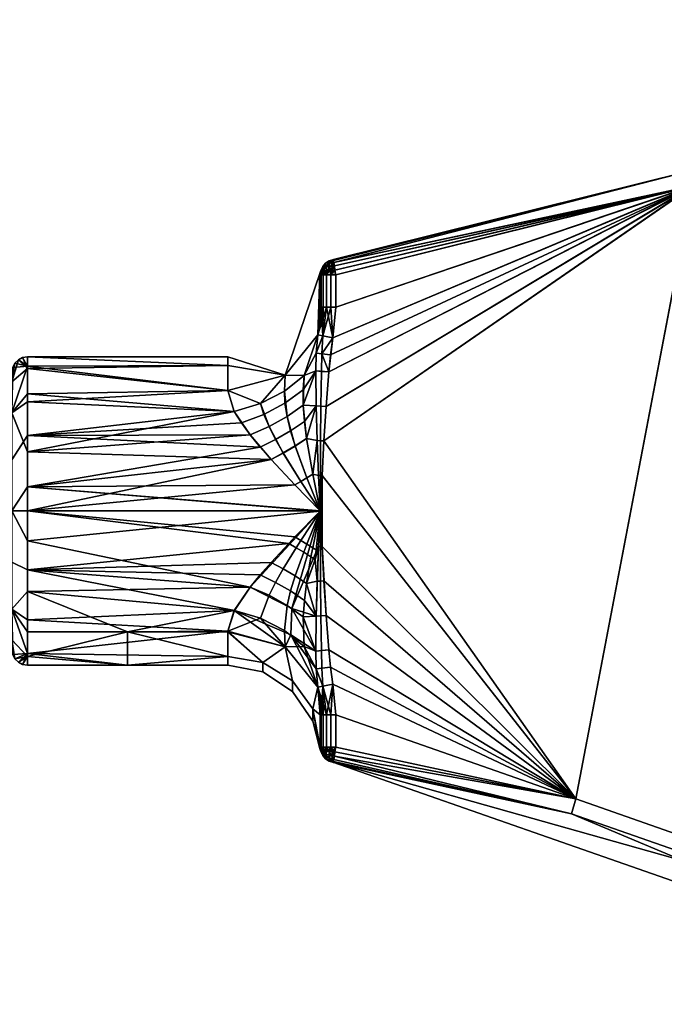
# Model space of a CAD drawing. Header units: millimetres. Extents: x -168 to 332, y -126 to 124.
# Tile 243 of 256: x 271 to 292, y -15 to 16. Entities that reach past the tile are written whole.
import ezdxf

# ---------------------------------------------------------------- set-up
doc = ezdxf.new("R2010")
doc.units = ezdxf.units.MM
doc.header["$MEASUREMENT"] = 0
doc.layers.add('Default', color=7, linetype='Continuous', true_color=0x000000)

msp = doc.modelspace()

# ---------------------------------------------------------------- meshes
at = {"layer": 'Default', "color": 18, "true_color": 0x000000}
mesh = msp.add_polyface(dxfattribs=at)
corners = [(280.772, 8.707, 6.466), (292.282, 11.569, 1.635), (280.788, 8.709, 3.82), (280.788, 8.709, 8.451), (292.282, 11.569, 10.635), (280.788, 8.709, 10.635), (280.788, 8.709, 1.635), (303.055, 16.491, 6.135), (303.055, 16.491, 1.635), (303.055, 16.491, 10.635), (292.447, 11.098, 11.135), (280.481, 2.827, 11.135), (288.647, -8.784, 11.135), (280.864, 8.215, 11.135), (280.864, 7.172, 11.135), (296.166, -11.412, 11.135), (304.982, 0.557, 11.135), (280.771, 6.178, 11.135), (280.635, 5.065, 11.135), (280.549, 3.947, 11.135), (280.421, 1.707, 11.135), (292.447, 11.097, 1.135), (280.771, 6.178, 1.135), (280.864, 7.172, 1.135), (280.864, 8.215, 1.135), (296.166, -11.412, 1.135), (304.982, 0.557, 1.135), (280.481, 2.827, 1.135), (288.647, -8.784, 1.135), (280.692, 5.623, 1.135), (280.635, 5.065, 1.135), (280.549, 3.947, 1.135), (280.421, 1.707, 1.135), (280.792, 8.685, 1.481), (292.282, 11.569, 1.635), (280.802, 8.615, 1.341), (292.447, 11.097, 1.135), (280.84, 8.368, 1.16), (280.819, 8.505, 1.231), (280.864, 8.215, 1.135), (280.788, 8.709, 1.635), (303.103, 16.408, 1.341), (303.158, 16.312, 1.231), (303.227, 16.191, 1.16), (303.304, 16.057, 1.135), (303.067, 16.47, 10.79), (303.055, 16.491, 10.635), (292.282, 11.569, 10.635), (303.103, 16.409, 10.929), (292.447, 11.098, 11.135), (303.158, 16.313, 11.04), (280.792, 8.685, 10.79), (280.802, 8.615, 10.929), (280.84, 8.368, 11.111), (280.819, 8.505, 11.04), (280.864, 8.215, 11.135), (280.788, 8.709, 10.635)]
mesh.append_faces([[corners[k] for k in face] for face in [(0, 1, 2, 2), (0, 3, 4, 4), (3, 5, 4, 4), (1, 6, 2, 2), (7, 8, 1, 1), (9, 7, 4, 4), (1, 4, 7, 7), (0, 4, 1, 1), (10, 11, 12, 12), (13, 14, 10, 10), (15, 16, 10, 10), (14, 17, 10, 10), (17, 18, 10, 10), (18, 19, 10, 10), (12, 11, 20, 20), (10, 19, 11, 11), (21, 22, 23, 23), (23, 24, 21, 21), (25, 21, 26, 26), (27, 21, 28, 28), (22, 21, 29, 29), (29, 21, 30, 30), (21, 27, 31, 31), (30, 21, 31, 31), (28, 32, 27, 27), (33, 34, 35, 35), (34, 36, 35, 35), (36, 37, 38, 38), (37, 36, 39, 39), (36, 38, 35, 35), (34, 33, 40, 40), (41, 42, 36, 36), (43, 44, 36, 36), (42, 43, 36, 36), (36, 34, 41, 41), (45, 46, 47, 47), (48, 45, 47, 47), (47, 49, 50, 50), (51, 52, 47, 47), (47, 52, 49, 49), (53, 49, 54, 54), (52, 54, 49, 49), (49, 53, 55, 55), (56, 51, 47, 47)]], dxfattribs={"color": 18})
mesh = msp.add_polyface(dxfattribs=at)
corners = [(303.055, -15.376, 6.135), (295.972, -11.873, 1.635), (303.055, -15.376, 1.635), (295.972, -11.873, 10.635), (280.772, -7.592, 6.466), (303.055, -15.376, 10.635), (288.512, -9.266, 10.635), (288.512, -9.266, 1.635), (280.788, -7.595, 3.82), (280.788, -7.595, 1.635), (296.166, -11.412, 11.135), (303.304, -14.943, 11.135), (304.982, 0.557, 11.135), (280.864, -6.057, 11.135), (280.864, -7.1, 11.135), (288.647, -8.784, 11.135), (292.447, 11.098, 11.135), (296.166, -11.412, 1.135), (304.982, 0.557, 1.135), (303.304, -14.943, 1.135), (292.447, 11.097, 1.135), (288.647, -8.784, 1.135), (280.864, -6.057, 1.135), (280.771, -5.063, 1.135), (280.692, -4.508, 1.135), (295.972, -11.873, 1.635), (303.068, -15.355, 1.481), (303.055, -15.376, 1.635), (303.158, -15.198, 1.231), (303.103, -15.294, 1.341), (296.166, -11.412, 1.135), (303.227, -15.077, 1.16), (303.304, -14.943, 1.135), (288.512, -9.266, 1.635), (288.647, -8.784, 1.135), (280.819, -7.391, 1.231), (280.819, -7.391, 11.04), (280.802, -7.5, 10.929), (288.512, -9.266, 10.635), (288.647, -8.784, 11.135), (296.166, -11.412, 11.135), (295.972, -11.873, 10.635), (303.068, -15.355, 10.79), (303.055, -15.376, 10.635), (303.103, -15.294, 10.929), (303.158, -15.198, 11.04), (303.227, -15.077, 11.111), (303.304, -14.943, 11.135), (303.304, -15.443, 6.135), (303.055, -15.376, 6.135), (303.175, -15.426, 1.635), (303.055, -15.376, 1.635), (303.055, -15.376, 10.635), (303.175, -15.426, 10.635), (303.257, -15.421, 10.774), (303.13, -15.359, 10.85), (303.078, -15.353, 10.81), (303.245, -15.433, 10.711), (303.103, -15.294, 10.929), (303.126, -15.252, 10.985), (303.158, -15.198, 11.04), (303.068, -15.355, 10.79), (303.255, -15.189, 11.068), (303.182, -15.286, 10.978), (303.185, -15.358, 10.886), (303.175, -15.426, 10.635), (303.055, -15.376, 10.635), (303.103, -15.294, 1.341), (303.303, -15.42, 1.487), (303.068, -15.355, 1.481), (303.175, -15.426, 1.635), (303.055, -15.376, 1.635)]
mesh.append_faces([[corners[k] for k in face] for face in [(0, 1, 2, 2), (0, 3, 4, 4), (0, 5, 3, 3), (3, 6, 4, 4), (7, 1, 0, 0), (8, 9, 7, 7), (4, 7, 0, 0), (10, 11, 12, 12), (13, 14, 15, 15), (16, 15, 10, 10), (17, 18, 19, 19), (20, 17, 21, 21), (22, 23, 21, 21), (23, 24, 21, 21), (25, 26, 27, 27), (28, 29, 25, 25), (26, 25, 29, 29), (30, 31, 28, 28), (31, 30, 32, 32), (30, 28, 25, 25), (25, 33, 34, 30), (33, 35, 34, 34), (36, 37, 38, 38), (39, 36, 38, 38), (40, 39, 38, 41), (42, 41, 43, 43), (41, 42, 44, 44), (45, 41, 44, 44), (46, 40, 45, 45), (41, 45, 40, 40), (40, 46, 47, 47), (48, 49, 50, 50), (49, 51, 50, 50), (52, 49, 53, 53), (54, 55, 56, 57), (58, 55, 59, 59), (60, 58, 59, 59), (56, 58, 61, 61), (62, 60, 59, 59), (63, 59, 55, 64), (61, 57, 56, 56), (58, 56, 55, 55), (65, 61, 66, 66), (67, 68, 69, 69), (70, 71, 69, 69)]], dxfattribs={"color": 18})
mesh = msp.add_polyface(dxfattribs=at)
corners = [(280.384, 8.355, 3.82), (280.442, 8.484, 3.82), (280.444, 8.487, 1.635), (280.385, 8.36, 1.635), (280.534, 8.591, 3.82), (280.653, 8.668, 3.82), (280.654, 8.669, 1.635), (280.536, 8.593, 1.635), (280.788, 8.709, 3.82), (280.788, 8.709, 1.635), (280.772, 8.707, 6.466), (280.653, 8.668, 8.451), (280.788, 8.709, 8.451), (280.534, 8.591, 8.451), (280.653, 8.668, 3.82), (280.788, 8.709, 3.82), (280.534, 8.591, 3.82), (280.35, 8.261, 6.468), (280.384, 8.355, 8.451), (280.442, 8.484, 8.451), (280.442, 8.484, 3.82), (280.384, 8.355, 3.82), (280.384, 8.355, 10.635), (280.442, 8.484, 10.635), (280.442, 8.484, 8.451), (280.384, 8.355, 8.451), (280.534, 8.591, 8.451), (280.534, 8.591, 10.635), (280.653, 8.668, 10.635), (280.653, 8.668, 8.451), (280.788, 8.709, 10.635), (280.788, 8.709, 8.451), (280.802, 8.615, 10.929), (280.459, 8.215, 10.929), (280.819, 8.505, 11.04), (280.653, 8.668, 10.635), (280.792, 8.685, 10.79), (280.709, 8.215, 11.111), (280.84, 8.368, 11.111), (280.788, 8.709, 10.635), (280.534, 8.591, 10.635), (280.442, 8.484, 10.635), (280.384, 8.355, 10.635), (280.388, 8.215, 10.79), (280.57, 8.215, 11.04), (280.819, 8.505, 1.231), (280.84, 8.368, 1.16), (280.756, 8.522, 1.256), (280.709, 8.215, 1.16), (280.478, 8.416, 1.388), (280.378, 8.292, 1.542), (280.444, 8.487, 1.635), (280.385, 8.36, 1.635), (280.536, 8.593, 1.635), (280.388, 8.215, 1.481), (280.57, 8.215, 1.231), (280.558, 8.464, 1.328), (280.652, 8.5, 1.284), (280.654, 8.669, 1.635), (280.802, 8.615, 1.341), (280.792, 8.685, 1.481), (280.788, 8.709, 1.635)]
mesh.append_faces([[corners[k] for k in face] for face in [(0, 1, 2, 3), (4, 5, 6, 7), (5, 8, 9, 6), (7, 2, 1, 4), (10, 11, 12, 12), (10, 13, 11, 11), (14, 10, 15, 15), (10, 14, 16, 16), (17, 10, 16, 16), (17, 13, 10, 10), (17, 18, 19, 19), (17, 20, 21, 21), (20, 17, 16, 16), (19, 13, 17, 17), (22, 23, 24, 25), (26, 24, 23, 27), (27, 28, 29, 26), (28, 30, 31, 29), (32, 33, 34, 34), (35, 32, 36, 36), (37, 38, 34, 34), (35, 36, 39, 39), (32, 40, 33, 33), (41, 33, 40, 40), (42, 43, 41, 41), (37, 34, 44, 44), (33, 44, 34, 34), (40, 32, 35, 35), (45, 46, 47, 47), (46, 48, 47, 47), (49, 50, 51, 51), (52, 51, 50, 50), (53, 49, 51, 51), (54, 50, 49, 49), (55, 56, 57, 57), (57, 58, 47, 47), (45, 47, 59, 59), (47, 60, 59, 59), (58, 57, 56, 56), (48, 57, 47, 47), (47, 58, 60, 60), (58, 61, 60, 60), (53, 58, 56, 56), (53, 56, 49, 49), (55, 49, 56, 56)]], dxfattribs={"color": 18})
mesh = msp.add_polyface(dxfattribs=at)
corners = [(280.364, 8.215, 3.82), (280.364, 8.215, 1.635), (280.364, 7.172, 1.635), (280.227, 3.968, 1.253), (279.809, 3.988, 1.581), (280.218, 5.101, 1.359), (279.837, 4.953, 1.838), (280.234, 5.675, 1.439), (279.918, 2.904, 1.346), (280.262, 2.839, 1.185), (279.227, 4.967, 2.605), (280.284, 6.267, 1.564), (280.364, 8.215, 3.82), (280.364, 7.172, 1.635), (280.284, 6.267, 1.564), (280.35, 8.261, 6.468), (280.364, 8.215, 8.451), (280.284, 6.267, 10.707), (280.364, 7.172, 10.635), (279.227, 4.967, 9.666), (279.839, 4.953, 10.432), (280.218, 5.101, 10.912), (280.234, 5.675, 10.833), (279.809, 3.988, 10.689), (280.227, 3.967, 11.018), (280.284, 6.267, 10.707), (279.804, 4.49, 10.558), (279.849, 3.456, 10.814), (279.227, 4.967, 9.666), (279.918, 2.904, 10.924), (280.118, 1.75, 11.081), (280.262, 2.839, 11.085), (280.364, 8.215, 10.635), (280.364, 8.215, 8.451), (280.364, 7.172, 10.635), (280.388, 7.172, 1.481), (280.284, 6.267, 1.564), (280.364, 7.172, 1.635), (280.284, 6.267, 10.707), (280.388, 7.172, 10.79), (280.364, 7.172, 10.635), (280.449, 6.237, 11.013), (280.449, 6.237, 11.013), (280.284, 6.267, 10.707), (280.234, 5.675, 10.833), (280.218, 5.101, 10.912), (280.399, 5.085, 11.076), (280.418, 5.654, 11.053), (280.227, 3.967, 11.018), (280.378, 3.957, 11.105), (280.262, 2.839, 11.085), (280.369, 2.833, 11.123), (280.388, 7.172, 1.481), (280.364, 7.172, 1.635), (280.364, 8.215, 1.635), (280.388, 8.215, 1.481), (280.388, 8.215, 10.79), (280.364, 8.215, 10.635), (280.364, 7.172, 10.635), (280.388, 7.172, 10.79), (280.364, 8.215, 3.82), (280.384, 8.355, 3.82), (280.385, 8.36, 1.635), (280.364, 8.221, 1.635), (280.364, 8.215, 1.635), (280.35, 8.261, 6.468), (280.364, 8.215, 8.451), (280.384, 8.355, 8.451), (280.384, 8.355, 3.82), (280.364, 8.215, 3.82), (280.364, 8.215, 10.635), (280.384, 8.355, 10.635), (280.384, 8.355, 8.451), (280.364, 8.215, 8.451), (280.388, 8.215, 10.79), (280.384, 8.355, 10.635), (280.364, 8.215, 10.635), (280.378, 8.292, 1.542), (280.378, 8.198, 1.518), (280.364, 8.219, 1.632), (280.364, 8.215, 1.635), (280.364, 8.221, 1.635), (280.364, 8.219, 1.632), (280.364, 8.219, 1.632), (280.388, 8.215, 1.481), (280.364, 8.219, 1.632), (280.364, 8.221, 1.635), (280.385, 8.36, 1.635)]
mesh.append_faces([[corners[k] for k in face] for face in [(0, 1, 2, 2), (3, 4, 5, 5), (5, 6, 7, 7), (8, 3, 9, 9), (4, 6, 5, 5), (10, 11, 6, 6), (6, 11, 7, 7), (8, 4, 3, 3), (12, 13, 14, 14), (12, 14, 15, 15), (16, 15, 17, 17), (18, 16, 17, 17), (17, 15, 19, 19), (20, 21, 22, 22), (21, 23, 24, 24), (25, 20, 22, 22), (21, 26, 23, 23), (24, 23, 27, 27), (21, 20, 26, 26), (28, 20, 25, 25), (29, 24, 27, 27), (30, 31, 29, 29), (24, 29, 31, 31), (32, 33, 34, 34), (35, 36, 37, 37), (38, 39, 40, 40), (38, 41, 39, 39), (42, 43, 44, 44), (45, 46, 47, 44), (48, 49, 46, 45), (50, 51, 49, 48), (52, 53, 54, 55), (56, 57, 58, 59), (60, 61, 62, 63), (60, 63, 64, 64), (65, 66, 67, 67), (68, 69, 65, 65), (70, 71, 72, 73), (74, 75, 76, 76), (77, 78, 79, 79), (80, 81, 82, 82), (78, 80, 83, 83), (78, 84, 80, 80), (85, 86, 87, 87), (77, 85, 87, 87)]], dxfattribs={"color": 18})
mesh = msp.add_polyface(dxfattribs=at)
corners = [(280.365, 0.527, 11.135), (280.421, -0.593, 11.135), (280.365, 0.587, 11.135), (280.421, 1.707, 11.135), (280.421, 1.707, 1.135), (280.421, -0.593, 1.135), (280.365, 0.527, 1.135), (280.365, 0.587, 1.135), (280.284, 6.267, 1.564), (280.388, 7.172, 1.481), (280.459, 7.172, 1.341), (280.57, 7.172, 1.231), (280.709, 7.172, 1.16), (280.771, 6.178, 1.135), (280.864, 7.172, 1.135), (280.459, 7.172, 10.929), (280.388, 7.172, 10.79), (280.449, 6.237, 11.013), (280.709, 7.172, 11.111), (280.57, 7.172, 11.04), (280.771, 6.178, 11.135), (280.864, 7.172, 11.135), (280.771, 6.178, 11.135), (280.449, 6.237, 11.013), (280.418, 5.654, 11.053), (280.635, 5.065, 11.135), (280.399, 5.085, 11.076), (280.234, 5.675, 10.833), (280.369, 2.833, 11.123), (280.481, 2.827, 11.135), (280.549, 3.947, 11.135), (280.378, 3.957, 11.105), (280.365, 1.71, 11.132), (280.421, 1.707, 11.135), (280.864, 7.172, 1.135), (280.709, 7.172, 1.16), (280.709, 8.215, 1.16), (280.864, 8.215, 1.135), (280.57, 7.172, 1.231), (280.57, 8.215, 1.231), (280.459, 8.215, 1.341), (280.459, 7.172, 1.341), (280.388, 7.172, 1.481), (280.388, 8.215, 1.481), (280.864, 8.215, 11.135), (280.709, 8.215, 11.111), (280.709, 7.172, 11.111), (280.864, 7.172, 11.135), (280.57, 8.215, 11.04), (280.57, 7.172, 11.04), (280.459, 8.215, 10.929), (280.459, 7.172, 10.929), (280.388, 8.215, 10.79), (280.388, 7.172, 10.79), (280.861, 8.219, 11.135), (280.864, 8.215, 11.135), (280.861, 8.233, 11.135), (280.84, 8.368, 11.111), (280.709, 8.215, 11.111), (280.459, 8.215, 10.929), (280.442, 8.484, 10.635), (280.388, 8.215, 10.79), (280.378, 8.198, 1.518), (280.378, 8.292, 1.542), (280.388, 8.215, 1.481), (280.57, 8.215, 1.231), (280.652, 8.5, 1.284), (280.709, 8.215, 1.16), (280.478, 8.416, 1.388), (280.459, 8.215, 1.341), (280.84, 8.368, 1.16), (280.864, 8.215, 1.135), (280.218, 5.101, 1.359), (280.635, 5.065, 1.135), (280.549, 3.947, 1.135), (280.227, 3.968, 1.253), (280.284, 6.267, 1.564), (280.771, 6.178, 1.135), (280.692, 5.623, 1.135), (280.234, 5.675, 1.439), (280.481, 2.827, 1.135), (280.262, 2.839, 1.185)]
mesh.append_faces([[corners[k] for k in face] for face in [(0, 1, 2, 2), (3, 2, 1, 1), (4, 5, 6, 6), (4, 6, 7, 7), (8, 9, 10, 10), (10, 11, 8, 8), (12, 13, 11, 11), (8, 11, 13, 13), (13, 12, 14, 14), (15, 16, 17, 17), (17, 18, 19, 19), (17, 20, 18, 18), (21, 18, 20, 20), (15, 17, 19, 19), (22, 23, 24, 24), (25, 24, 26, 26), (23, 27, 24, 24), (28, 29, 30, 31), (22, 24, 25, 25), (31, 30, 25, 26), (29, 28, 32, 33), (34, 35, 36, 37), (35, 38, 39, 36), (40, 39, 38, 41), (41, 42, 43, 40), (44, 45, 46, 47), (45, 48, 49, 46), (48, 50, 51, 49), (50, 52, 53, 51), (54, 55, 56, 56), (57, 56, 55, 55), (56, 57, 58, 58), (54, 56, 58, 58), (58, 55, 54, 54), (59, 60, 61, 61), (62, 63, 64, 64), (65, 66, 67, 67), (68, 65, 69, 69), (67, 70, 71, 71), (64, 68, 69, 69), (72, 73, 74, 75), (76, 77, 78, 79), (79, 78, 73, 72), (75, 74, 80, 81)]], dxfattribs={"color": 18})
mesh = msp.add_polyface(dxfattribs=at)
corners = [(279.285, 3.618, 1.782), (279.809, 3.988, 1.581), (279.918, 2.904, 1.346), (279.549, 2.664, 1.436), (279.204, 4.439, 2.194), (279.837, 4.953, 1.838), (279.162, 2.437, 1.461), (279.928, 1.632, 1.212), (279.735, 1.515, 1.218), (278.701, 3.293, 1.853), (278.427, 4.039, 2.359), (279.542, 1.401, 1.207), (278.768, 2.228, 1.423), (277.364, 4.46, 3.01), (279.227, 4.967, 2.605), (278.087, 3.03, 1.79), (277.575, 3.787, 2.319), (280.35, 8.261, 6.468), (280.284, 6.267, 1.564), (279.227, 4.967, 2.605), (277.364, 5.275, 4.479), (277.364, 4.46, 3.01), (277.364, 5.557, 6.135), (279.227, 4.967, 9.666), (277.364, 5.275, 7.791), (277.364, 4.46, 9.26), (279.218, 4.051, 10.285), (279.804, 4.49, 10.558), (279.839, 4.953, 10.432), (279.205, 4.44, 10.077), (279.285, 3.619, 10.489), (279.809, 3.988, 10.689), (279.399, 3.154, 10.676), (279.849, 3.456, 10.814), (279.549, 2.665, 10.836), (279.918, 2.904, 10.924), (278.535, 3.685, 10.177), (278.427, 4.041, 9.914), (278.701, 3.295, 10.419), (278.914, 2.877, 10.632), (279.162, 2.438, 10.81), (279.735, 1.516, 11.053), (279.928, 1.632, 11.059), (279.227, 4.967, 9.666), (277.364, 4.46, 9.26), (277.803, 3.416, 10.238), (278.087, 3.029, 10.481), (277.575, 3.787, 9.952), (278.412, 2.632, 10.684), (278.768, 2.228, 10.848), (279.542, 1.401, 11.064), (270.864, 0.557, 1.135), (278.768, 2.228, 1.423), (279.542, 1.401, 1.207), (270.864, 2.471, 1.516), (278.087, 3.03, 1.79), (280.357, 0.564, 1.135), (280.357, 0.55, 1.135), (277.575, 3.787, 2.319), (278.412, 2.632, 10.684), (270.864, 1.343, 11.073), (278.768, 2.228, 10.848), (279.542, 1.401, 11.064), (280.357, 0.55, 11.135), (280.357, 0.564, 11.135)]
mesh.append_faces([[corners[k] for k in face] for face in [(0, 1, 2, 3), (4, 5, 1, 0), (6, 3, 7, 8), (9, 0, 3, 6), (10, 4, 0, 9), (6, 8, 11, 12), (13, 14, 10, 10), (4, 10, 14, 14), (10, 9, 15, 16), (5, 4, 14, 14), (12, 15, 9, 6), (10, 16, 13, 13), (17, 18, 19, 19), (20, 19, 21, 21), (19, 20, 22, 22), (23, 19, 22, 22), (22, 24, 23, 23), (24, 25, 23, 23), (17, 19, 23, 23), (26, 27, 28, 29), (30, 31, 27, 26), (32, 33, 31, 30), (34, 35, 33, 32), (36, 26, 29, 37), (38, 30, 26, 36), (39, 32, 30, 38), (40, 34, 32, 39), (41, 42, 34, 40), (28, 43, 29, 29), (44, 37, 43, 43), (38, 36, 45, 46), (36, 37, 47, 45), (39, 38, 46, 48), (44, 47, 37, 37), (41, 40, 49, 50), (48, 49, 40, 39), (43, 37, 29, 29), (51, 52, 53, 53), (52, 54, 55, 55), (51, 56, 57, 57), (56, 51, 53, 53), (54, 58, 55, 55), (59, 60, 61, 61), (61, 60, 62, 62), (60, 63, 64, 64)]], dxfattribs={"color": 18})
mesh = msp.add_polyface(dxfattribs=at)
corners = [(270.864, 4.093, 2.6), (277.575, 3.787, 2.319), (270.864, 2.471, 1.516), (277.364, 5.275, 4.479), (277.364, 4.46, 3.01), (270.864, 5.177, 4.222), (278.768, 2.228, 1.423), (270.864, 0.557, 1.135), (277.364, 5.275, 7.791), (270.864, 5.557, 6.135), (270.864, 5.249, 7.865), (277.364, 4.46, 9.26), (270.864, 4.361, 9.381), (277.575, 3.787, 9.952), (270.864, 3.003, 10.496), (277.364, 5.557, 6.135), (270.864, -0.413, 11.04), (280.357, 0.55, 11.135), (270.864, 1.343, 11.073), (278.412, 2.632, 10.684), (278.087, 3.029, 10.481), (277.803, 3.416, 10.238), (280.357, 0.564, 11.135), (279.542, 1.401, 11.064), (270.364, 4.741, 4.479), (270.364, 4.557, 6.135), (270.364, 5.057, 6.135), (270.364, 3.739, 9.317), (270.364, 4.078, 8.034), (270.364, 2.214, 10.319), (270.364, 2.755, 9.477), (270.364, 0.557, 10.635), (270.364, 0.906, 10.12), (270.364, -0.333, 2.236), (270.364, 1.447, 2.236), (270.364, 0.557, 1.635), (270.364, 0.557, 1.635), (270.364, 3.739, 2.953), (270.864, 2.471, 1.516), (270.864, 0.557, 1.135), (270.364, 4.741, 4.479), (270.864, 5.177, 4.222), (270.864, 4.093, 2.6), (270.364, 5.057, 6.135), (270.388, 5.212, 6.135), (270.459, 5.351, 6.135), (270.57, 5.462, 6.135), (270.709, 5.533, 6.135), (270.864, 5.557, 6.135), (270.364, 3.739, 9.317), (270.388, 5.212, 6.135), (270.364, 5.057, 6.135), (270.864, 5.249, 7.865), (270.459, 5.351, 6.135), (270.57, 5.462, 6.135), (270.364, 2.214, 10.319), (270.864, 3.003, 10.496), (270.864, 4.361, 9.381), (270.864, 5.557, 6.135), (270.709, 5.533, 6.135), (270.864, 1.343, 11.073), (270.364, 0.557, 10.635)]
mesh.append_faces([[corners[k] for k in face] for face in [(0, 1, 2, 2), (3, 4, 5, 5), (0, 5, 4, 4), (6, 7, 2, 2), (4, 1, 0, 0), (8, 9, 10, 10), (11, 10, 12, 12), (8, 10, 11, 11), (12, 13, 11, 11), (12, 14, 13, 13), (15, 9, 8, 8), (16, 17, 18, 18), (18, 19, 14, 14), (9, 15, 3, 3), (20, 21, 14, 14), (19, 20, 14, 14), (13, 14, 21, 21), (22, 23, 18, 18), (5, 9, 3, 3), (24, 25, 26, 26), (27, 26, 28, 28), (29, 27, 30, 30), (28, 30, 27, 27), (31, 29, 32, 32), (30, 32, 29, 29), (33, 34, 35, 35), (36, 37, 38, 39), (37, 40, 41, 42), (40, 43, 44, 44), (40, 44, 45, 45), (40, 45, 46, 46), (42, 38, 37, 37), (41, 46, 47, 47), (41, 47, 48, 48), (40, 46, 41, 41), (49, 50, 51, 51), (50, 52, 53, 53), (52, 50, 49, 49), (54, 53, 52, 52), (49, 55, 56, 57), (58, 59, 52, 52), (52, 59, 54, 54), (57, 52, 49, 49), (60, 56, 55, 61)]], dxfattribs={"color": 18})
mesh = msp.add_polyface(dxfattribs=at)
corners = [(280.36, 0.566, 1.135), (280.361, 0.567, 1.135), (280.364, 0.557, 1.135), (279.928, 1.632, 1.212), (280.118, 1.75, 1.19), (279.549, 2.664, 1.436), (279.918, 2.904, 1.346), (280.358, 0.565, 1.135), (280.364, 0.557, 1.135), (279.735, 1.515, 1.218), (280.309, 1.713, 1.148), (280.362, 0.587, 1.135), (280.364, 0.557, 1.135), (280.363, 0.568, 1.135), (280.262, 2.839, 1.185), (280.357, 0.564, 1.135), (280.364, 0.557, 1.135), (279.542, 1.401, 1.207), (280.364, 0.557, 1.135), (280.357, 0.564, 1.135), (279.928, 1.632, 11.059), (280.118, 1.75, 11.081), (279.918, 2.904, 10.924), (279.549, 2.665, 10.836), (280.36, 0.566, 11.135), (280.361, 0.567, 11.135), (280.364, 0.557, 11.135), (280.358, 0.565, 11.135), (279.735, 1.516, 11.053), (280.364, 0.557, 11.135), (280.363, 0.568, 11.135), (280.362, 0.587, 11.135), (280.364, 0.557, 11.135), (280.364, 0.557, 11.135), (280.309, 1.713, 11.123), (280.262, 2.839, 11.085), (280.357, 0.564, 11.135), (279.542, 1.401, 11.064), (280.309, 1.713, 11.123), (280.365, 1.71, 11.132), (280.369, 2.833, 11.123), (280.262, 2.839, 11.085), (280.364, 0.557, 11.135), (280.362, 0.587, 11.135), (280.362, 0.587, 11.135), (280.364, 0.557, 11.135), (280.364, 0.587, 11.135), (280.365, 0.587, 11.135), (280.421, 1.707, 11.135), (280.362, 0.587, 1.135), (280.364, 0.557, 1.135), (280.362, 0.587, 1.135), (280.262, 2.839, 1.185), (280.481, 2.827, 1.135), (280.421, 1.707, 1.135), (280.309, 1.713, 1.148), (280.365, 0.587, 1.135), (280.357, 0.564, 1.135), (280.364, 0.557, 1.135), (280.357, 0.55, 1.135), (280.357, 0.564, 11.135), (280.357, 0.55, 11.135), (280.364, 0.557, 11.135)]
mesh.append_faces([[corners[k] for k in face] for face in [(0, 1, 2, 2), (3, 4, 1, 0), (5, 6, 4, 3), (7, 0, 8, 8), (9, 3, 0, 7), (10, 11, 1, 1), (12, 13, 11, 11), (1, 13, 12, 12), (1, 4, 10, 10), (13, 1, 11, 11), (14, 10, 4, 4), (6, 14, 4, 4), (15, 7, 16, 16), (7, 15, 17, 9), (15, 18, 19, 19), (19, 17, 15, 15), (20, 21, 22, 23), (24, 25, 21, 20), (26, 25, 24, 24), (27, 24, 20, 28), (29, 24, 27, 27), (25, 30, 31, 31), (32, 30, 25, 25), (31, 30, 33, 33), (25, 31, 34, 34), (21, 25, 34, 34), (21, 34, 35, 35), (29, 27, 36, 36), (27, 28, 37, 36), (38, 39, 40, 41), (42, 43, 44, 44), (38, 44, 43, 43), (45, 46, 43, 43), (38, 43, 39, 39), (43, 46, 39, 39), (46, 47, 48, 39), (45, 47, 46, 46), (49, 50, 51, 51), (52, 53, 54, 55), (55, 49, 51, 51), (56, 50, 49, 49), (49, 54, 56, 56), (54, 49, 55, 55), (57, 58, 59, 59), (60, 61, 62, 62)]], dxfattribs={"color": 18})
mesh = msp.add_polyface(dxfattribs=at)
corners = [(280.772, -7.592, 6.466), (280.788, -7.595, 3.82), (288.512, -9.266, 1.635), (280.788, -7.595, 8.451), (288.512, -9.266, 10.635), (280.788, -7.595, 10.635), (280.864, -6.057, 11.135), (288.647, -8.784, 11.135), (280.771, -5.063, 11.135), (280.635, -3.95, 11.135), (280.692, -4.508, 11.135), (280.549, -2.832, 11.135), (280.421, 1.707, 11.135), (280.421, -0.593, 11.135), (280.864, -6.057, 1.135), (288.647, -8.784, 1.135), (280.864, -7.1, 1.135), (280.635, -3.95, 1.135), (280.549, -2.832, 1.135), (280.481, -1.713, 1.135), (280.421, -0.593, 1.135), (280.421, 1.707, 1.135), (280.692, -4.508, 1.135), (280.864, -6.057, 1.135), (280.709, -6.057, 1.16), (280.771, -5.063, 1.135), (280.771, -5.063, 11.135), (280.709, -6.057, 11.111), (280.864, -6.057, 11.135), (280.792, -7.57, 1.481), (288.512, -9.266, 1.635), (280.788, -7.595, 1.635), (280.802, -7.5, 1.341), (280.819, -7.391, 1.231), (280.84, -7.253, 1.16), (288.647, -8.784, 1.135), (280.864, -7.1, 1.135), (280.864, -7.1, 1.135), (280.709, -7.1, 1.16), (280.709, -6.057, 1.16), (280.864, -6.057, 1.135), (280.864, -6.057, 11.135), (280.709, -6.057, 11.111), (280.709, -7.1, 11.111), (280.864, -7.1, 11.135), (288.512, -9.266, 10.635), (280.792, -7.57, 10.79), (280.788, -7.595, 10.635), (280.802, -7.5, 10.929), (288.647, -8.784, 11.135), (280.84, -7.253, 11.111), (280.819, -7.391, 11.04), (280.864, -7.1, 11.135), (280.653, -7.554, 3.82), (280.788, -7.595, 3.82), (280.772, -7.592, 6.466), (280.84, -7.253, 11.111), (280.864, -7.1, 11.135), (280.709, -7.1, 11.111), (280.708, -7.346, 11.042), (280.819, -7.391, 11.04), (280.802, -7.5, 10.929), (280.792, -7.57, 10.79), (280.678, -7.532, 10.807), (280.788, -7.595, 10.635), (280.653, -7.554, 1.635), (280.748, -7.566, 1.493), (280.788, -7.595, 1.635), (280.802, -7.5, 1.341), (280.792, -7.57, 1.481), (280.75, -7.499, 1.355), (280.753, -7.25, 1.171), (280.819, -7.391, 1.231), (280.751, -7.386, 1.241), (280.864, -7.1, 1.135), (280.709, -7.1, 1.16), (280.84, -7.253, 1.16)]
mesh.append_faces([[corners[k] for k in face] for face in [(0, 1, 2, 2), (3, 4, 5, 5), (0, 4, 3, 3), (6, 7, 8, 8), (7, 9, 10, 10), (7, 11, 9, 9), (7, 12, 13, 13), (13, 11, 7, 7), (8, 7, 10, 10), (14, 15, 16, 16), (15, 17, 18, 18), (15, 18, 19, 19), (15, 20, 21, 21), (15, 19, 20, 20), (17, 15, 22, 22), (23, 24, 25, 25), (26, 27, 28, 28), (29, 30, 31, 31), (30, 29, 32, 32), (33, 30, 32, 32), (34, 35, 33, 33), (35, 34, 36, 36), (37, 38, 39, 40), (41, 42, 43, 44), (45, 46, 47, 47), (46, 45, 48, 48), (49, 50, 51, 51), (50, 49, 52, 52), (53, 54, 55, 55), (56, 57, 58, 58), (59, 60, 56, 56), (61, 60, 59, 59), (62, 61, 63, 63), (63, 64, 62, 62), (65, 66, 67, 67), (68, 69, 70, 70), (66, 70, 69, 69), (67, 66, 69, 69), (71, 72, 73, 73), (73, 68, 70, 70), (73, 72, 68, 68), (74, 71, 75, 75), (71, 74, 76, 76), (72, 71, 76, 76)]], dxfattribs={"color": 18})
mesh = msp.add_polyface(dxfattribs=at)
corners = [(274.114, -3.365, 9.236), (270.864, -3.365, 9.236), (270.864, -4.166, 7.777), (274.114, -4.443, 6.135), (270.864, -4.443, 6.135), (274.114, -4.443, 6.135), (270.864, -4.443, 6.135), (270.864, -4.062, 4.222), (277.364, -4.161, 4.479), (277.364, -3.346, 3.01), (270.864, -2.978, 2.6), (277.576, -2.672, 2.318), (270.864, -1.356, 1.516), (270.864, 0.557, 1.135), (279.343, -0.494, 1.247), (270.864, -2.05, 10.402), (278.088, -1.915, 10.481), (270.864, -0.413, 11.04), (274.114, -3.365, 9.236), (277.575, -2.672, 9.952), (270.864, -3.365, 9.236), (270.364, -1.937, 3.008), (270.364, -0.333, 2.236), (270.364, -1.099, 1.951), (270.364, 0.557, 1.635), (270.364, -2.625, 2.953), (270.364, -3.047, 4.4), (270.364, -3.943, 6.135), (270.364, -3.443, 6.135), (270.364, -1.027, 9.808), (270.364, 0.557, 10.635), (270.364, 0.906, 10.12), (270.364, -2.625, 9.317), (270.364, -2.58, 8.616), (270.364, -3.221, 7.449), (270.364, -3.627, 7.792), (270.364, -2.625, 2.953), (270.388, -4.097, 6.135), (270.364, -3.943, 6.135), (270.864, -4.062, 4.222), (270.459, -4.237, 6.135), (270.57, -4.347, 6.135), (270.364, -1.099, 1.951), (270.864, -1.356, 1.516), (270.864, -2.978, 2.6), (270.864, -4.443, 6.135), (270.709, -4.418, 6.135), (270.864, 0.557, 1.135), (270.364, 0.557, 1.635), (270.364, 0.557, 10.635), (270.364, -2.625, 9.317), (270.864, -2.05, 10.402), (270.864, -0.413, 11.04), (270.364, -3.627, 7.792), (270.864, -4.166, 7.777), (270.864, -3.365, 9.236), (270.364, -3.943, 6.135), (270.388, -4.097, 6.135), (270.459, -4.237, 6.135), (270.57, -4.347, 6.135), (270.709, -4.418, 6.135), (270.864, -4.443, 6.135), (270.864, 1.343, 11.073)]
mesh.append_faces([[corners[k] for k in face] for face in [(0, 1, 2, 2), (3, 0, 2, 2), (4, 3, 2, 2), (5, 6, 7, 7), (8, 5, 7, 7), (9, 7, 10, 10), (11, 10, 12, 12), (13, 14, 12, 12), (15, 16, 17, 17), (18, 19, 15, 15), (20, 18, 15, 15), (19, 16, 15, 15), (21, 22, 23, 23), (24, 23, 22, 22), (25, 21, 23, 23), (26, 25, 27, 27), (21, 25, 26, 26), (27, 28, 26, 26), (29, 30, 31, 31), (32, 29, 33, 33), (32, 30, 29, 29), (34, 28, 27, 27), (34, 35, 33, 33), (35, 32, 33, 33), (34, 27, 35, 35), (36, 37, 38, 38), (37, 39, 40, 40), (39, 37, 36, 36), (41, 40, 39, 39), (36, 42, 43, 44), (45, 46, 39, 39), (39, 46, 41, 41), (44, 39, 36, 36), (47, 43, 42, 48), (49, 50, 51, 52), (50, 53, 54, 55), (53, 56, 57, 57), (53, 57, 58, 58), (53, 58, 54, 54), (55, 51, 50, 50), (54, 59, 60, 60), (60, 61, 54, 54), (59, 54, 58, 58), (62, 49, 52, 52)]], dxfattribs={"color": 18})
mesh = msp.add_polyface(dxfattribs=at)
corners = [(279.285, -2.503, 1.781), (279.807, -2.874, 1.58), (279.836, -3.839, 1.838), (279.204, -3.324, 2.194), (278.702, -2.178, 1.852), (278.428, -2.924, 2.358), (278.915, -1.76, 1.639), (279.399, -2.038, 1.595), (279.163, -1.322, 1.461), (279.549, -1.549, 1.435), (279.586, -0.635, 1.264), (279.826, -0.78, 1.255), (279.227, -3.852, 2.605), (277.576, -2.672, 2.318), (278.087, -1.915, 1.789), (277.364, -3.346, 3.01), (278.413, -1.517, 1.586), (278.768, -1.113, 1.423), (279.343, -0.494, 1.247), (279.736, -0.4, 1.218), (279.542, -0.286, 1.207), (280.357, 0.55, 11.135), (278.088, -1.915, 10.481), (279.443, -2.605, 10.534), (280.284, -5.152, 10.707), (279.403, -3.461, 10.158), (279.227, -3.852, 9.666), (277.575, -2.672, 9.952), (277.364, -3.346, 9.26), (278.498, -4.665, 6.135), (279.464, -5.301, 6.135), (279.464, -4.955, 8.118), (278.498, -4.357, 7.903), (278.498, -4.356, 4.363), (279.464, -4.953, 4.148), (277.364, -3.346, 9.26), (277.364, -3.365, 9.236), (279.227, -3.852, 9.666), (277.364, -4.166, 7.777), (277.364, -4.443, 6.135), (277.364, -4.161, 4.479), (277.364, -3.346, 3.01), (279.227, -3.852, 2.605), (274.114, -3.365, 9.236), (277.364, -4.166, 7.777), (277.364, -3.365, 9.236), (274.114, -4.443, 6.135), (277.364, -4.443, 6.135), (274.114, -4.443, 6.135), (277.364, -4.161, 4.479), (277.364, -4.443, 6.135), (270.864, -4.062, 4.222), (277.364, -3.346, 3.01), (270.864, -2.978, 2.6), (277.576, -2.672, 2.318), (278.087, -1.915, 1.789), (270.864, -1.356, 1.516), (278.413, -1.517, 1.586), (279.343, -0.494, 1.247), (278.768, -1.113, 1.423), (279.542, -0.286, 1.207), (270.864, 0.557, 1.135), (280.357, 0.55, 1.135), (277.364, -3.346, 9.26), (274.114, -3.365, 9.236), (277.364, -3.365, 9.236), (277.575, -2.672, 9.952), (270.864, -0.413, 11.04), (278.088, -1.915, 10.481), (280.357, 0.55, 11.135)]
mesh.append_faces([[corners[k] for k in face] for face in [(0, 1, 2, 3), (4, 0, 3, 5), (6, 7, 0, 4), (8, 9, 7, 6), (10, 11, 9, 8), (5, 3, 12, 12), (2, 12, 3, 3), (4, 5, 13, 14), (5, 12, 15, 15), (6, 4, 14, 16), (16, 17, 8, 6), (15, 13, 5, 5), (10, 8, 17, 18), (19, 10, 18, 20), (21, 22, 23, 23), (24, 25, 26, 26), (27, 26, 25, 25), (22, 27, 25, 23), (26, 27, 28, 28), (29, 30, 31, 32), (33, 34, 30, 29), (35, 36, 37, 37), (32, 37, 36, 36), (32, 38, 39, 29), (36, 38, 32, 32), (37, 32, 31, 31), (40, 33, 29, 39), (41, 42, 33, 33), (40, 41, 33, 33), (33, 42, 34, 34), (43, 44, 45, 45), (43, 46, 44, 44), (46, 47, 44, 44), (48, 49, 50, 50), (51, 52, 49, 49), (52, 53, 54, 54), (55, 54, 56, 56), (57, 55, 56, 56), (58, 59, 56, 56), (60, 58, 61, 61), (57, 56, 59, 59), (61, 62, 60, 60), (63, 64, 65, 65), (64, 63, 66, 66), (67, 68, 69, 69)]], dxfattribs={"color": 18})
mesh = msp.add_polyface(dxfattribs=at)
corners = [(279.549, -1.549, 1.435), (279.917, -1.79, 1.346), (279.848, -2.342, 1.455), (279.399, -2.038, 1.595), (279.826, -0.78, 1.255), (280.061, -0.928, 1.22), (279.928, -0.517, 1.212), (280.117, -0.635, 1.189), (280.36, 0.548, 1.135), (280.361, 0.547, 1.135), (280.364, 0.557, 1.135), (279.736, -0.4, 1.218), (279.586, -0.635, 1.264), (280.358, 0.549, 1.135), (280.364, 0.557, 1.135), (280.197, -1.015, 1.188), (280.262, -1.724, 1.185), (280.362, 0.527, 1.135), (280.309, -0.598, 1.148), (280.228, -0.705, 1.169), (280.363, 0.546, 1.135), (280.364, 0.557, 1.135), (280.364, 0.557, 1.135), (279.542, -0.286, 1.207), (280.357, 0.55, 1.135), (280.363, 0.546, 11.135), (280.362, 0.527, 11.135), (280.364, 0.557, 11.135), (280.357, 0.55, 11.135), (280.364, 0.557, 11.135), (280.309, -0.598, 11.123), (279.443, -2.605, 10.534), (280.227, -2.853, 11.018), (280.364, 0.557, 11.135), (280.357, 0.55, 11.135), (278.088, -1.915, 10.481), (280.365, 0.587, 11.135), (280.364, 0.557, 11.135), (280.365, 0.527, 11.135), (280.364, 0.557, 1.135), (280.365, 0.587, 1.135), (280.365, 0.527, 1.135), (280.362, 0.527, 11.135), (280.364, 0.557, 11.135), (280.362, 0.527, 11.135), (280.309, -0.598, 11.123), (280.227, -2.853, 11.018), (280.549, -2.832, 11.135), (280.421, -0.593, 11.135), (280.365, 0.527, 11.135), (280.309, -0.598, 1.148), (280.365, -0.595, 1.138), (280.369, -1.718, 1.148), (280.262, -1.724, 1.185), (280.364, 0.557, 1.135), (280.362, 0.527, 1.135), (280.362, 0.527, 1.135), (280.364, 0.557, 1.135), (280.364, 0.527, 1.135), (280.365, 0.527, 1.135), (280.421, -0.593, 1.135)]
mesh.append_faces([[corners[k] for k in face] for face in [(0, 1, 2, 3), (4, 5, 1, 0), (6, 7, 5, 4), (8, 9, 7, 6), (10, 9, 8, 8), (11, 6, 4, 12), (13, 8, 6, 11), (14, 8, 13, 13), (15, 16, 1, 1), (9, 17, 18, 18), (15, 19, 18, 18), (20, 21, 17, 17), (17, 9, 20, 20), (22, 20, 9, 9), (19, 9, 18, 18), (15, 5, 7, 19), (1, 5, 15, 15), (7, 9, 19, 19), (15, 18, 16, 16), (13, 11, 23, 24), (14, 13, 24, 24), (25, 26, 27, 27), (28, 25, 29, 29), (26, 25, 30, 30), (31, 32, 30, 30), (25, 28, 30, 30), (31, 30, 28, 28), (28, 33, 34, 34), (34, 35, 28, 28), (36, 37, 38, 38), (39, 40, 41, 41), (42, 43, 44, 44), (42, 44, 45, 45), (46, 47, 48, 45), (49, 43, 42, 42), (42, 48, 49, 49), (42, 45, 48, 48), (50, 51, 52, 53), (54, 55, 56, 56), (50, 56, 55, 55), (57, 58, 55, 55), (50, 55, 51, 51), (55, 58, 51, 51), (58, 59, 60, 51), (57, 59, 58, 58)]], dxfattribs={"color": 18})
mesh = msp.add_polyface(dxfattribs=at)
corners = [(280.459, -6.057, 1.341), (280.388, -6.057, 1.481), (280.449, -5.122, 1.257), (280.709, -6.057, 1.16), (280.57, -6.057, 1.231), (280.771, -5.063, 1.135), (280.284, -5.152, 10.707), (280.388, -6.057, 10.79), (280.459, -6.057, 10.929), (280.57, -6.057, 11.04), (280.709, -6.057, 11.111), (280.771, -5.063, 11.135), (280.218, -3.987, 10.912), (280.635, -3.95, 11.135), (280.549, -2.832, 11.135), (280.227, -2.853, 11.018), (280.284, -5.152, 10.707), (280.771, -5.063, 11.135), (280.692, -4.508, 11.135), (280.234, -4.561, 10.832), (280.709, -7.1, 1.16), (280.57, -7.1, 1.231), (280.57, -6.057, 1.231), (280.709, -6.057, 1.16), (280.459, -7.1, 1.341), (280.459, -6.057, 1.341), (280.388, -7.1, 1.481), (280.388, -6.057, 1.481), (280.709, -6.057, 11.111), (280.57, -6.057, 11.04), (280.57, -7.1, 11.04), (280.709, -7.1, 11.111), (280.459, -6.057, 10.929), (280.459, -7.1, 10.929), (280.388, -6.057, 10.79), (280.388, -7.1, 10.79), (280.35, -7.146, 6.468), (280.442, -7.369, 8.451), (280.384, -7.24, 8.451), (280.442, -7.369, 10.635), (280.496, -7.339, 10.875), (280.459, -7.1, 10.929), (280.57, -7.1, 11.04), (280.614, -7.197, 11.058), (280.709, -7.1, 11.111), (280.84, -7.253, 11.111), (280.384, -7.24, 10.635), (280.388, -7.1, 10.79), (280.364, -7.1, 10.635), (280.415, -7.279, 1.505), (280.414, -7.31, 1.568), (280.376, -7.207, 1.599), (280.377, -7.191, 1.566), (280.416, -7.228, 1.453), (280.377, -7.165, 1.539), (280.477, -7.195, 1.333), (280.476, -7.283, 1.378), (280.416, -7.166, 1.421), (280.555, -7.219, 1.26), (280.554, -7.329, 1.316), (280.459, -7.1, 1.341), (280.388, -7.1, 1.481), (280.57, -7.1, 1.231), (280.649, -7.238, 1.205), (280.709, -7.1, 1.16), (280.753, -7.25, 1.171), (280.449, -5.122, 1.257), (280.418, -4.539, 1.218), (280.692, -4.508, 1.135), (280.771, -5.063, 1.135), (280.399, -3.971, 1.195), (280.635, -3.95, 1.135), (280.234, -4.56, 1.438), (280.369, -1.718, 1.148), (280.481, -1.713, 1.135), (280.549, -2.832, 1.135), (280.378, -2.843, 1.165), (280.365, -0.595, 1.138), (280.421, -0.593, 1.135)]
mesh.append_faces([[corners[k] for k in face] for face in [(0, 1, 2, 2), (2, 3, 4, 4), (2, 5, 3, 3), (0, 2, 4, 4), (6, 7, 8, 8), (8, 9, 6, 6), (10, 11, 9, 9), (6, 9, 11, 11), (12, 13, 14, 15), (16, 17, 18, 19), (19, 18, 13, 12), (20, 21, 22, 23), (21, 24, 25, 22), (24, 26, 27, 25), (28, 29, 30, 31), (29, 32, 33, 30), (32, 34, 35, 33), (36, 37, 38, 38), (39, 40, 41, 41), (40, 42, 41, 41), (43, 44, 42, 42), (42, 40, 43, 43), (43, 45, 44, 44), (46, 41, 47, 47), (46, 39, 41, 41), (48, 46, 47, 47), (49, 50, 51, 52), (53, 49, 52, 54), (55, 56, 53, 57), (58, 59, 56, 55), (57, 53, 54, 54), (60, 55, 57, 57), (57, 54, 61, 61), (60, 62, 55, 55), (63, 58, 62, 62), (62, 58, 55, 55), (61, 60, 57, 57), (63, 64, 65, 65), (64, 63, 62, 62), (66, 67, 68, 69), (70, 71, 68, 67), (66, 72, 67, 67), (73, 74, 75, 76), (76, 75, 71, 70), (74, 73, 77, 78)]], dxfattribs={"color": 18})
mesh = msp.add_polyface(dxfattribs=at)
corners = [(279.399, -2.038, 1.595), (279.848, -2.342, 1.455), (279.807, -2.874, 1.58), (279.285, -2.503, 1.781), (280.227, -2.853, 1.252), (280.218, -3.987, 1.359), (279.917, -1.79, 1.346), (280.262, -1.724, 1.185), (280.234, -4.56, 1.438), (279.836, -3.839, 1.838), (279.227, -3.852, 2.605), (280.284, -5.152, 1.564), (280.234, -4.561, 10.832), (280.218, -3.987, 10.912), (279.403, -3.461, 10.158), (280.227, -2.853, 11.018), (279.443, -2.605, 10.534), (280.284, -5.152, 10.707), (279.464, -5.301, 6.135), (280.121, -6.26, 6.135), (280.121, -5.858, 8.443), (279.464, -4.955, 8.118), (279.464, -4.953, 4.148), (280.121, -5.856, 3.823), (280.364, -6.057, 10.635), (280.284, -5.152, 10.707), (280.35, -7.146, 6.468), (280.364, -7.1, 8.451), (279.227, -3.852, 9.666), (280.364, -7.1, 3.82), (280.364, -6.057, 1.635), (279.227, -3.852, 2.605), (280.284, -5.152, 1.564), (280.364, -7.1, 3.82), (280.364, -6.057, 1.635), (280.364, -7.1, 1.635), (280.364, -7.1, 10.635), (280.364, -6.057, 10.635), (280.364, -7.1, 8.451), (280.284, -5.152, 1.564), (280.388, -6.057, 1.481), (280.364, -6.057, 1.635), (280.449, -5.122, 1.257), (280.388, -6.057, 10.79), (280.284, -5.152, 10.707), (280.364, -6.057, 10.635), (280.388, -7.1, 1.481), (280.364, -7.1, 1.635), (280.364, -6.057, 1.635), (280.388, -6.057, 1.481), (280.388, -6.057, 10.79), (280.364, -6.057, 10.635), (280.364, -7.1, 10.635), (280.388, -7.1, 10.79), (280.384, -7.24, 3.82), (280.364, -7.1, 3.82), (280.364, -7.1, 1.635), (280.384, -7.24, 1.635), (280.35, -7.146, 6.468), (280.384, -7.24, 8.451), (280.364, -7.1, 8.451), (280.384, -7.24, 3.82), (280.364, -7.1, 3.82), (280.384, -7.24, 10.635), (280.364, -7.1, 10.635), (280.364, -7.1, 8.451), (280.384, -7.24, 8.451), (280.376, -7.207, 1.599), (280.384, -7.24, 1.635), (280.364, -7.1, 1.635), (280.377, -7.191, 1.566), (280.377, -7.165, 1.539), (280.388, -7.1, 1.481), (280.449, -5.122, 1.257), (280.284, -5.152, 1.564), (280.234, -4.56, 1.438), (280.218, -3.987, 1.359), (280.399, -3.971, 1.195), (280.418, -4.539, 1.218), (280.227, -2.853, 1.252), (280.378, -2.843, 1.165), (280.262, -1.724, 1.185), (280.369, -1.718, 1.148)]
mesh.append_faces([[corners[k] for k in face] for face in [(0, 1, 2, 3), (2, 4, 5, 5), (4, 6, 7, 7), (8, 9, 5, 5), (5, 9, 2, 2), (10, 9, 11, 11), (2, 1, 4, 4), (1, 6, 4, 4), (8, 11, 9, 9), (12, 13, 14, 14), (15, 16, 13, 13), (14, 17, 12, 12), (13, 16, 14, 14), (18, 19, 20, 21), (22, 23, 19, 18), (20, 24, 25, 25), (26, 27, 20, 20), (24, 20, 27, 27), (28, 21, 20, 25), (20, 19, 26, 26), (23, 29, 19, 19), (26, 19, 29, 29), (30, 29, 23, 23), (22, 31, 32, 23), (30, 23, 32, 32), (33, 34, 35, 35), (36, 37, 38, 38), (39, 40, 41, 41), (39, 42, 40, 40), (43, 44, 45, 45), (46, 47, 48, 49), (50, 51, 52, 53), (54, 55, 56, 57), (58, 59, 60, 60), (61, 58, 62, 62), (63, 64, 65, 66), (67, 68, 69, 69), (69, 70, 67, 67), (70, 69, 71, 71), (72, 71, 69, 69), (73, 74, 75, 75), (76, 77, 78, 75), (79, 80, 77, 76), (81, 82, 80, 79)]], dxfattribs={"color": 18})
mesh = msp.add_polyface(dxfattribs=at)
corners = [(280.788, -7.595, 3.82), (280.653, -7.554, 3.82), (280.653, -7.554, 1.635), (280.788, -7.595, 1.635), (280.534, -7.477, 3.82), (280.534, -7.477, 1.635), (280.442, -7.369, 1.635), (280.442, -7.369, 3.82), (280.384, -7.24, 3.82), (280.384, -7.24, 1.635), (280.35, -7.146, 6.468), (280.384, -7.24, 3.82), (280.442, -7.369, 3.82), (280.534, -7.477, 3.82), (280.534, -7.477, 8.451), (280.442, -7.369, 8.451), (280.772, -7.592, 6.466), (280.653, -7.554, 8.451), (280.788, -7.595, 8.451), (280.653, -7.554, 3.82), (280.788, -7.595, 10.635), (280.653, -7.554, 10.635), (280.653, -7.554, 8.451), (280.788, -7.595, 8.451), (280.534, -7.477, 10.635), (280.534, -7.477, 8.451), (280.442, -7.369, 10.635), (280.442, -7.369, 8.451), (280.384, -7.24, 10.635), (280.384, -7.24, 8.451), (280.636, -7.434, 10.93), (280.708, -7.346, 11.042), (280.614, -7.197, 11.058), (280.496, -7.339, 10.875), (280.678, -7.532, 10.807), (280.564, -7.499, 10.675), (280.84, -7.253, 11.111), (280.534, -7.477, 10.635), (280.653, -7.554, 10.635), (280.442, -7.369, 10.635), (280.802, -7.5, 10.929), (280.788, -7.595, 10.635), (280.475, -7.356, 1.452), (280.474, -7.399, 1.541), (280.414, -7.31, 1.568), (280.415, -7.279, 1.505), (280.553, -7.419, 1.408), (280.552, -7.473, 1.519), (280.646, -7.468, 1.375), (280.645, -7.53, 1.503), (280.75, -7.499, 1.355), (280.748, -7.566, 1.493), (280.476, -7.283, 1.378), (280.416, -7.228, 1.453), (280.554, -7.329, 1.316), (280.647, -7.364, 1.269), (280.751, -7.386, 1.241), (280.649, -7.238, 1.205), (280.555, -7.219, 1.26), (280.753, -7.25, 1.171), (280.442, -7.369, 1.635), (280.384, -7.24, 1.635), (280.376, -7.207, 1.599), (280.534, -7.477, 1.635), (280.653, -7.554, 1.635)]
mesh.append_faces([[corners[k] for k in face] for face in [(0, 1, 2, 3), (1, 4, 5, 2), (6, 5, 4, 7), (7, 8, 9, 6), (10, 11, 12, 12), (13, 10, 12, 12), (14, 15, 10, 10), (16, 17, 14, 14), (16, 18, 17, 17), (16, 13, 19, 19), (13, 16, 10, 10), (14, 10, 16, 16), (20, 21, 22, 23), (21, 24, 25, 22), (24, 26, 27, 25), (26, 28, 29, 27), (30, 31, 32, 33), (34, 30, 33, 35), (36, 32, 31, 31), (33, 37, 35, 35), (38, 35, 37, 37), (37, 33, 39, 39), (40, 30, 34, 34), (31, 30, 40, 40), (38, 41, 34, 34), (34, 35, 38, 38), (42, 43, 44, 45), (46, 47, 43, 42), (48, 49, 47, 46), (50, 51, 49, 48), (52, 42, 45, 53), (54, 46, 42, 52), (55, 48, 46, 54), (56, 50, 48, 55), (57, 55, 54, 58), (59, 56, 55, 57), (44, 60, 61, 61), (60, 44, 43, 43), (61, 62, 44, 44), (63, 60, 43, 43), (64, 63, 47, 47), (43, 47, 63, 63), (49, 64, 47, 47), (64, 49, 51, 51)]], dxfattribs={"color": 18})

doc.saveas('drawing.dxf')
